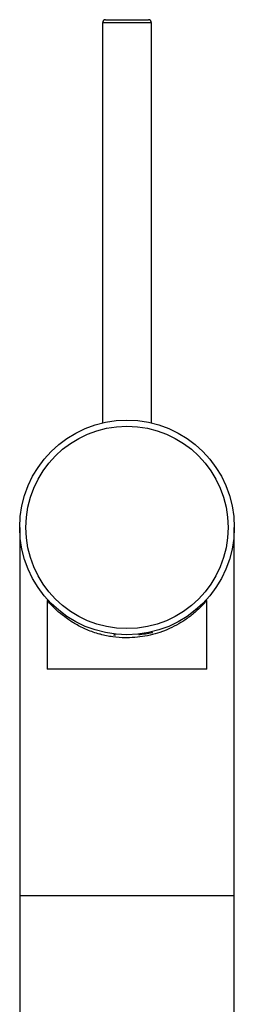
# Paper-space layout '_Back' of a CAD drawing. Header units: millimetres. Extents: x -25 to 25, y -1 to 320.
# Tile 48 of 48: x -17 to 18, y 160 to 320. Entities that reach past the tile are written whole.
import ezdxf

# ---------------------------------------------------------------- set-up
doc = ezdxf.new("R2010")
doc.units = ezdxf.units.MM

psp = doc.layouts.new('_Back')

# ---------------------------------------------------------------- linework, layer by layer
at = {"color": 7, "linetype": 'Continuous', "lineweight": 25}
for p, q in [((-4, 319.75), (-4, 254.54)), ((-3.5, 320.25), (3.5, 320.25)), ((4, 254.54), (4, 319.75)), ((-17.5, 237.5), (-17.5, 60.05)), ((17.5, 60.05), (17.5, 237.5)), ((-13, 225.57), (-13, 214.4)), ((13, 225.58), (13, 225.6)), ((13, 214.4), (13, 225.58)), ((13, 214.4), (-13, 214.4))]:
    psp.add_line(p, q, dxfattribs=at)
at = {"color": 8, "linetype": 'Continuous', "lineweight": 25}
for p, q in [((4, 319.75), (-4, 319.75)), ((-2.2, 220.01), (-1.86, 219.98)), ((4.12, 220.42), (3.91, 220.45)), ((-17.5, 177.5), (17.5, 177.5))]:
    psp.add_line(p, q, dxfattribs=at)
at = {"color": 7, "linetype": 'Continuous', "lineweight": 25}
for radius in [17.5, 16.5]:
    psp.add_circle((0, 237.5), radius, dxfattribs=at)
for centre, start, end in [((-3.5, 319.75), 90, 180), ((3.5, 319.75), 0, 90)]:
    psp.add_arc(centre, 0.5, start, end, dxfattribs=at)
at = {"color": 8, "linetype": 'Continuous', "lineweight": 25}
psp.add_arc((0.13, 221.13), 4.05, 349.85, 350.9476, dxfattribs=at)
for points, knots in [([(0, 219.5), (-0.09, 219.5), (-0.87, 219.5), (-2.36, 219.62), (-3.73, 219.91), (-5.14, 220.29), (-6.56, 220.79), (-8.37, 221.69), (-9.92, 222.71), (-11.13, 223.67), (-12.05, 224.54), (-12.73, 225.27), (-13.1, 225.71), (-12.99, 225.58), (-12.98, 225.57)], [0, 0, 0, 0, 0.012815, 0.108751, 0.208569, 0.214359, 0.323895, 0.437277, 0.547076, 0.659463, 0.754507, 0.851896, 0.992689, 1, 1, 1, 1]), ([(12.99, 225.58), (12.99, 225.58), (13.03, 225.63), (12.93, 225.52), (12.76, 225.31), (12.5, 225.02), (11.85, 224.35), (10.87, 223.45), (9.19, 222.17), (6.75, 220.81), (3.46, 219.71), (1.13, 219.57), (0, 219.5)], [0, 0, 0, 0, 0.011013, 0.092084, 0.096893, 0.177017, 0.259302, 0.371617, 0.486918, 0.675921, 0.84219, 1, 1, 1, 1])]:
    psp.add_open_spline(points, degree=3, knots=knots, dxfattribs=at)
at = {"color": 7, "linetype": 'Continuous', "lineweight": 25}
psp.add_open_spline([(1.86, 220.03), (2.62, 220.11), (3.37, 220.22), (4.12, 220.37)], degree=3, dxfattribs=at)
psp.add_open_spline([(4.12, 220.37), (4.12, 220.38), (4.13, 220.38), (4.14, 220.38), (4.14, 220.38), (4.15, 220.39), (4.15, 220.39), (4.15, 220.39), (4.15, 220.39), (4.15, 220.39), (4.15, 220.39), (4.15, 220.39), (4.15, 220.39), (4.15, 220.4), (4.15, 220.4), (4.15, 220.4), (4.15, 220.4), (4.15, 220.4), (4.15, 220.4), (4.15, 220.4), (4.15, 220.4), (4.15, 220.4), (4.15, 220.41), (4.14, 220.41), (4.14, 220.41), (4.13, 220.41), (4.12, 220.42), (4.12, 220.42)], degree=3, knots=[0, 0, 0, 0, 0.00002708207, 0.00002708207, 0.00002708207, 0.00003652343, 0.00003652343, 0.00003652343, 0.00004134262, 0.00004134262, 0.00004134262, 0.00004412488, 0.00004412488, 0.00004412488, 0.00004719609, 0.00004719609, 0.00004719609, 0.00005024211, 0.00005024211, 0.00005024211, 0.00005438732, 0.00005438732, 0.00005438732, 0.0000668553, 0.0000668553, 0.0000668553, 0.00009161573, 0.00009161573, 0.00009161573, 0.00009161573], dxfattribs=at)

doc.saveas('drawing.dxf')
